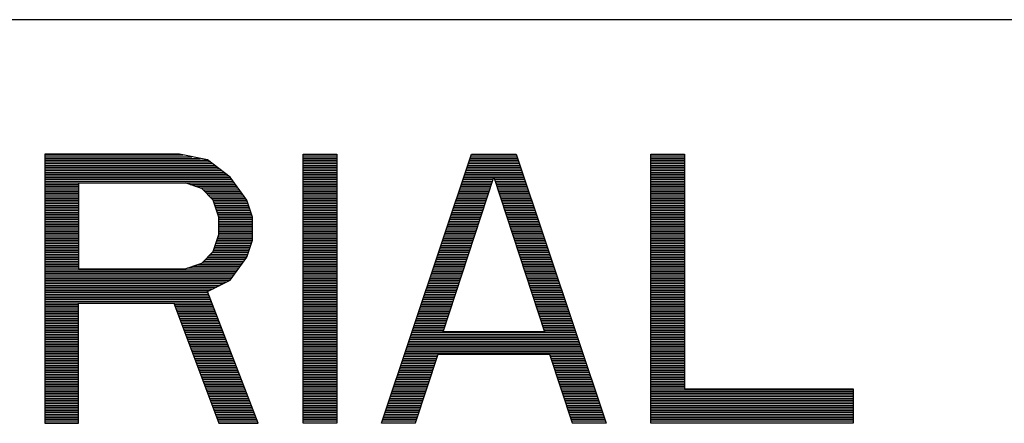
# Model space of a CAD drawing. Header units: millimetres. Extents: x 0 to 420, y -116 to 297.
# Tile 6 of 73: x 90 to 114, y 115 to 125. Entities that reach past the tile are written whole.
import ezdxf

# ---------------------------------------------------------------- set-up
doc = ezdxf.new("R2010")
doc.units = ezdxf.units.MM
doc.header["$LTSCALE"] = 23.1
doc.layers.get('0').update_dxf_attribs({"linetype": 'CONTINUOUS'})

msp = doc.modelspace()

# ---------------------------------------------------------------- linework, layer by layer
at = {"color": 7, "linetype": 'Continuous'}
for p, q in [((78.435, 125.033), (153.195, 125.033)), ((90.487, 121.783), (90.487, 115.283)), ((93.737, 121.783), (90.487, 121.783)), ((94.414, 121.644), (93.737, 121.783)), ((96.716, 115.283), (96.716, 121.783)), ((96.716, 121.783), (97.528, 121.783)), ((97.528, 121.783), (97.528, 115.283)), ((98.612, 115.283), (100.778, 121.783)), ((100.778, 121.783), (101.862, 121.783)), ((101.862, 121.783), (104.028, 115.283)), ((105.112, 115.283), (105.112, 121.783)), ((105.112, 121.783), (105.924, 121.783)), ((105.924, 121.783), (105.924, 116.112)), ((94.955, 121.229), (94.414, 121.644)), ((95.362, 120.676), (94.955, 121.229)), ((100.101, 117.495), (101.32, 121.229)), ((101.32, 121.229), (102.539, 117.495)), ((91.299, 121.091), (91.299, 119.017)), ((94.278, 120.953), (93.872, 121.091)), ((94.549, 120.676), (94.278, 120.953)), ((94.685, 120.261), (94.549, 120.676)), ((95.497, 120.261), (95.362, 120.676)), ((94.685, 119.846), (94.685, 120.261)), ((95.497, 119.708), (95.497, 120.261)), ((94.549, 119.432), (94.685, 119.846)), ((95.362, 119.293), (95.497, 119.708)), ((94.278, 119.155), (94.549, 119.432)), ((94.955, 118.74), (95.362, 119.293)), ((93.872, 119.017), (94.278, 119.155)), ((91.299, 119.017), (93.872, 119.017)), ((94.414, 118.463), (94.955, 118.74)), ((95.633, 115.283), (94.414, 118.463)), ((91.299, 115.283), (91.299, 118.187)), ((91.299, 118.187), (93.601, 118.187)), ((93.601, 118.187), (94.685, 115.283)), ((102.539, 117.495), (100.101, 117.495)), ((99.966, 116.942), (99.424, 115.283)), ((102.674, 116.942), (99.966, 116.942)), ((103.216, 115.283), (102.674, 116.942)), ((105.924, 116.112), (109.987, 116.112)), ((109.987, 116.112), (109.987, 115.283)), ((90.487, 115.283), (91.299, 115.283)), ((94.685, 115.283), (95.633, 115.283)), ((97.528, 115.283), (96.716, 115.283)), ((99.424, 115.283), (98.612, 115.283)), ((104.028, 115.283), (103.216, 115.283)), ((109.987, 115.283), (105.112, 115.283))]:
    msp.add_line(p, q, dxfattribs=at)
at = {"color": 2, "linetype": 'Continuous'}
for p, q in [((90.487, 121.765), (93.825, 121.765)), ((90.487, 121.723), (94.03, 121.723)), ((90.487, 121.681), (94.236, 121.681)), ((96.716, 121.765), (97.528, 121.765)), ((96.716, 121.723), (97.528, 121.723)), ((96.716, 121.681), (97.528, 121.681)), ((100.744, 121.681), (101.896, 121.681)), ((100.758, 121.723), (101.882, 121.723)), ((100.772, 121.765), (101.868, 121.765)), ((105.112, 121.765), (105.924, 121.765)), ((105.112, 121.723), (105.924, 121.723)), ((105.112, 121.681), (105.924, 121.681)), ((90.487, 121.639), (94.421, 121.639)), ((90.487, 121.597), (94.476, 121.597)), ((90.487, 121.555), (94.531, 121.555)), ((90.487, 121.513), (94.586, 121.513)), ((90.487, 121.471), (94.641, 121.471)), ((90.487, 121.429), (94.695, 121.429)), ((96.716, 121.639), (97.528, 121.639)), ((96.716, 121.597), (97.528, 121.597)), ((96.716, 121.555), (97.528, 121.555)), ((96.716, 121.513), (97.528, 121.513)), ((96.716, 121.471), (97.528, 121.471)), ((96.716, 121.429), (97.528, 121.429)), ((100.66, 121.429), (101.98, 121.429)), ((100.674, 121.471), (101.966, 121.471)), ((100.688, 121.513), (101.952, 121.513)), ((100.702, 121.555), (101.938, 121.555)), ((100.716, 121.597), (101.924, 121.597)), ((100.73, 121.639), (101.91, 121.639)), ((105.112, 121.639), (105.924, 121.639)), ((105.112, 121.597), (105.924, 121.597)), ((105.112, 121.555), (105.924, 121.555)), ((105.112, 121.513), (105.924, 121.513)), ((105.112, 121.471), (105.924, 121.471)), ((105.112, 121.429), (105.924, 121.429)), ((90.487, 121.387), (94.75, 121.387)), ((90.487, 121.345), (94.805, 121.345)), ((90.487, 121.303), (94.86, 121.303)), ((90.487, 121.261), (94.915, 121.261)), ((90.487, 121.219), (94.963, 121.219)), ((90.487, 121.177), (94.994, 121.177)), ((96.716, 121.387), (97.528, 121.387)), ((96.716, 121.345), (97.528, 121.345)), ((96.716, 121.303), (97.528, 121.303)), ((96.716, 121.261), (97.528, 121.261)), ((96.716, 121.219), (97.528, 121.219)), ((96.716, 121.177), (97.528, 121.177)), ((100.576, 121.177), (101.303, 121.177)), ((100.59, 121.219), (102.05, 121.219)), ((100.604, 121.261), (102.036, 121.261)), ((100.618, 121.303), (102.022, 121.303)), ((100.632, 121.345), (102.008, 121.345)), ((100.646, 121.387), (101.994, 121.387)), ((101.337, 121.177), (102.064, 121.177)), ((105.112, 121.387), (105.924, 121.387)), ((105.112, 121.345), (105.924, 121.345)), ((105.112, 121.303), (105.924, 121.303)), ((105.112, 121.261), (105.924, 121.261)), ((105.112, 121.219), (105.924, 121.219)), ((105.112, 121.177), (105.924, 121.177)), ((90.487, 121.135), (95.025, 121.135)), ((90.487, 121.093), (95.056, 121.093)), ((90.487, 121.051), (91.299, 121.051)), ((90.487, 121.009), (91.299, 121.009)), ((90.487, 120.967), (91.299, 120.967)), ((93.991, 121.051), (95.087, 121.051)), ((94.114, 121.009), (95.118, 121.009)), ((94.238, 120.967), (95.148, 120.967)), ((96.716, 121.135), (97.528, 121.135)), ((96.716, 121.093), (97.528, 121.093)), ((96.716, 121.051), (97.528, 121.051)), ((96.716, 121.009), (97.528, 121.009)), ((96.716, 120.967), (97.528, 120.967)), ((100.506, 120.967), (101.234, 120.967)), ((100.52, 121.009), (101.248, 121.009)), ((100.534, 121.051), (101.262, 121.051)), ((100.548, 121.093), (101.275, 121.093)), ((100.562, 121.135), (101.289, 121.135)), ((101.351, 121.135), (102.078, 121.135)), ((101.365, 121.093), (102.092, 121.093)), ((101.378, 121.051), (102.106, 121.051)), ((101.392, 121.009), (102.12, 121.009)), ((101.406, 120.967), (102.134, 120.967)), ((105.112, 121.135), (105.924, 121.135)), ((105.112, 121.093), (105.924, 121.093)), ((105.112, 121.051), (105.924, 121.051)), ((105.112, 121.009), (105.924, 121.009)), ((105.112, 120.967), (105.924, 120.967)), ((90.487, 120.925), (91.299, 120.925)), ((90.487, 120.883), (91.299, 120.883)), ((90.487, 120.841), (91.299, 120.841)), ((90.487, 120.799), (91.299, 120.799)), ((90.487, 120.757), (91.299, 120.757)), ((90.487, 120.715), (91.299, 120.715)), ((94.306, 120.925), (95.179, 120.925)), ((94.347, 120.883), (95.21, 120.883)), ((94.388, 120.841), (95.241, 120.841)), ((94.429, 120.799), (95.272, 120.799)), ((94.47, 120.757), (95.303, 120.757)), ((94.512, 120.715), (95.333, 120.715)), ((96.716, 120.925), (97.528, 120.925)), ((96.716, 120.883), (97.528, 120.883)), ((96.716, 120.841), (97.528, 120.841)), ((96.716, 120.799), (97.528, 120.799)), ((96.716, 120.757), (97.528, 120.757)), ((96.716, 120.715), (97.528, 120.715)), ((100.422, 120.715), (101.152, 120.715)), ((100.436, 120.757), (101.166, 120.757)), ((100.45, 120.799), (101.179, 120.799)), ((100.464, 120.841), (101.193, 120.841)), ((100.478, 120.883), (101.207, 120.883)), ((100.492, 120.925), (101.221, 120.925)), ((101.42, 120.925), (102.148, 120.925)), ((101.433, 120.883), (102.162, 120.883)), ((101.447, 120.841), (102.176, 120.841)), ((101.461, 120.799), (102.19, 120.799)), ((101.474, 120.757), (102.204, 120.757)), ((101.488, 120.715), (102.218, 120.715)), ((105.112, 120.925), (105.924, 120.925)), ((105.112, 120.883), (105.924, 120.883)), ((105.112, 120.841), (105.924, 120.841)), ((105.112, 120.799), (105.924, 120.799)), ((105.112, 120.757), (105.924, 120.757)), ((105.112, 120.715), (105.924, 120.715)), ((90.487, 120.673), (91.299, 120.673)), ((90.487, 120.631), (91.299, 120.631)), ((90.487, 120.589), (91.299, 120.589)), ((90.487, 120.547), (91.299, 120.547)), ((90.487, 120.505), (91.299, 120.505)), ((90.487, 120.463), (91.299, 120.463)), ((94.55, 120.673), (95.363, 120.673)), ((94.564, 120.631), (95.377, 120.631)), ((94.578, 120.589), (95.39, 120.589)), ((94.591, 120.547), (95.404, 120.547)), ((94.605, 120.505), (95.418, 120.505)), ((94.619, 120.463), (95.431, 120.463)), ((96.716, 120.673), (97.528, 120.673)), ((96.716, 120.631), (97.528, 120.631)), ((96.716, 120.589), (97.528, 120.589)), ((96.716, 120.547), (97.528, 120.547)), ((96.716, 120.505), (97.528, 120.505)), ((96.716, 120.463), (97.528, 120.463)), ((100.338, 120.463), (101.07, 120.463)), ((100.352, 120.505), (101.083, 120.505)), ((100.366, 120.547), (101.097, 120.547)), ((100.38, 120.589), (101.111, 120.589)), ((100.394, 120.631), (101.125, 120.631)), ((100.408, 120.673), (101.138, 120.673)), ((101.502, 120.673), (102.232, 120.673)), ((101.515, 120.631), (102.246, 120.631)), ((101.529, 120.589), (102.26, 120.589)), ((101.543, 120.547), (102.274, 120.547)), ((101.557, 120.505), (102.288, 120.505)), ((101.57, 120.463), (102.302, 120.463)), ((105.112, 120.673), (105.924, 120.673)), ((105.112, 120.631), (105.924, 120.631)), ((105.112, 120.589), (105.924, 120.589)), ((105.112, 120.547), (105.924, 120.547)), ((105.112, 120.505), (105.924, 120.505)), ((105.112, 120.463), (105.924, 120.463)), ((90.487, 120.421), (91.299, 120.421)), ((90.487, 120.379), (91.299, 120.379)), ((90.487, 120.337), (91.299, 120.337)), ((90.487, 120.295), (91.299, 120.295)), ((90.487, 120.253), (91.299, 120.253)), ((94.633, 120.421), (95.445, 120.421)), ((94.646, 120.379), (95.459, 120.379)), ((94.66, 120.337), (95.473, 120.337)), ((94.674, 120.295), (95.486, 120.295)), ((94.685, 120.253), (95.497, 120.253)), ((96.716, 120.421), (97.528, 120.421)), ((96.716, 120.379), (97.528, 120.379)), ((96.716, 120.337), (97.528, 120.337)), ((96.716, 120.295), (97.528, 120.295)), ((96.716, 120.253), (97.528, 120.253)), ((100.268, 120.253), (101.001, 120.253)), ((100.282, 120.295), (101.015, 120.295)), ((100.296, 120.337), (101.029, 120.337)), ((100.31, 120.379), (101.042, 120.379)), ((100.324, 120.421), (101.056, 120.421)), ((101.584, 120.421), (102.316, 120.421)), ((101.598, 120.379), (102.33, 120.379)), ((101.611, 120.337), (102.344, 120.337)), ((101.625, 120.295), (102.358, 120.295)), ((101.639, 120.253), (102.372, 120.253)), ((105.112, 120.421), (105.924, 120.421)), ((105.112, 120.379), (105.924, 120.379)), ((105.112, 120.337), (105.924, 120.337)), ((105.112, 120.295), (105.924, 120.295)), ((105.112, 120.253), (105.924, 120.253)), ((90.487, 120.211), (91.299, 120.211)), ((90.487, 120.169), (91.299, 120.169)), ((90.487, 120.127), (91.299, 120.127)), ((90.487, 120.085), (91.299, 120.085)), ((90.487, 120.043), (91.299, 120.043)), ((90.487, 120.001), (91.299, 120.001)), ((94.685, 120.211), (95.497, 120.211)), ((94.685, 120.169), (95.497, 120.169)), ((94.685, 120.127), (95.497, 120.127)), ((94.685, 120.085), (95.497, 120.085)), ((94.685, 120.043), (95.497, 120.043)), ((94.685, 120.001), (95.497, 120.001)), ((96.716, 120.211), (97.528, 120.211)), ((96.716, 120.169), (97.528, 120.169)), ((96.716, 120.127), (97.528, 120.127)), ((96.716, 120.085), (97.528, 120.085)), ((96.716, 120.043), (97.528, 120.043)), ((96.716, 120.001), (97.528, 120.001)), ((100.184, 120.001), (100.919, 120.001)), ((100.198, 120.043), (100.933, 120.043)), ((100.212, 120.085), (100.946, 120.085)), ((100.226, 120.127), (100.96, 120.127)), ((100.24, 120.169), (100.974, 120.169)), ((100.254, 120.211), (100.987, 120.211)), ((101.653, 120.211), (102.386, 120.211)), ((101.666, 120.169), (102.4, 120.169)), ((101.68, 120.127), (102.414, 120.127)), ((101.694, 120.085), (102.428, 120.085)), ((101.707, 120.043), (102.442, 120.043)), ((101.721, 120.001), (102.456, 120.001)), ((105.112, 120.211), (105.924, 120.211)), ((105.112, 120.169), (105.924, 120.169)), ((105.112, 120.127), (105.924, 120.127)), ((105.112, 120.085), (105.924, 120.085)), ((105.112, 120.043), (105.924, 120.043)), ((105.112, 120.001), (105.924, 120.001)), ((90.487, 119.959), (91.299, 119.959)), ((90.487, 119.917), (91.299, 119.917)), ((90.487, 119.875), (91.299, 119.875)), ((90.487, 119.833), (91.299, 119.833)), ((90.487, 119.791), (91.299, 119.791)), ((90.487, 119.749), (91.299, 119.749)), ((94.653, 119.749), (95.497, 119.749)), ((94.666, 119.791), (95.497, 119.791)), ((94.68, 119.833), (95.497, 119.833)), ((94.685, 119.959), (95.497, 119.959)), ((94.685, 119.917), (95.497, 119.917)), ((94.685, 119.875), (95.497, 119.875)), ((96.716, 119.959), (97.528, 119.959)), ((96.716, 119.917), (97.528, 119.917)), ((96.716, 119.875), (97.528, 119.875)), ((96.716, 119.833), (97.528, 119.833)), ((96.716, 119.791), (97.528, 119.791)), ((96.716, 119.749), (97.528, 119.749)), ((100.1, 119.749), (100.837, 119.749)), ((100.114, 119.791), (100.85, 119.791)), ((100.128, 119.833), (100.864, 119.833)), ((100.142, 119.875), (100.878, 119.875)), ((100.156, 119.917), (100.892, 119.917)), ((100.17, 119.959), (100.905, 119.959)), ((101.735, 119.959), (102.47, 119.959)), ((101.749, 119.917), (102.484, 119.917)), ((101.762, 119.875), (102.498, 119.875)), ((101.776, 119.833), (102.512, 119.833)), ((101.79, 119.791), (102.526, 119.791)), ((101.803, 119.749), (102.54, 119.749)), ((105.112, 119.959), (105.924, 119.959)), ((105.112, 119.917), (105.924, 119.917)), ((105.112, 119.875), (105.924, 119.875)), ((105.112, 119.833), (105.924, 119.833)), ((105.112, 119.791), (105.924, 119.791)), ((105.112, 119.749), (105.924, 119.749)), ((90.487, 119.707), (91.299, 119.707)), ((90.487, 119.665), (91.299, 119.665)), ((90.487, 119.623), (91.299, 119.623)), ((90.487, 119.581), (91.299, 119.581)), ((90.487, 119.539), (91.299, 119.539)), ((94.584, 119.539), (95.442, 119.539)), ((94.598, 119.581), (95.455, 119.581)), ((94.612, 119.623), (95.469, 119.623)), ((94.625, 119.665), (95.483, 119.665)), ((94.639, 119.707), (95.497, 119.707)), ((96.716, 119.707), (97.528, 119.707)), ((96.716, 119.665), (97.528, 119.665)), ((96.716, 119.623), (97.528, 119.623)), ((96.716, 119.581), (97.528, 119.581)), ((96.716, 119.539), (97.528, 119.539)), ((100.03, 119.539), (100.768, 119.539)), ((100.044, 119.581), (100.782, 119.581)), ((100.058, 119.623), (100.796, 119.623)), ((100.072, 119.665), (100.809, 119.665)), ((100.086, 119.707), (100.823, 119.707)), ((101.817, 119.707), (102.554, 119.707)), ((101.831, 119.665), (102.568, 119.665)), ((101.844, 119.623), (102.582, 119.623)), ((101.858, 119.581), (102.596, 119.581)), ((101.872, 119.539), (102.61, 119.539)), ((105.112, 119.707), (105.924, 119.707)), ((105.112, 119.665), (105.924, 119.665)), ((105.112, 119.623), (105.924, 119.623)), ((105.112, 119.581), (105.924, 119.581)), ((105.112, 119.539), (105.924, 119.539)), ((90.487, 119.497), (91.299, 119.497)), ((90.487, 119.455), (91.299, 119.455)), ((90.487, 119.413), (91.299, 119.413)), ((90.487, 119.371), (91.299, 119.371)), ((90.487, 119.329), (91.299, 119.329)), ((90.487, 119.287), (91.299, 119.287)), ((94.407, 119.287), (95.357, 119.287)), ((94.448, 119.329), (95.373, 119.329)), ((94.49, 119.371), (95.387, 119.371)), ((94.531, 119.413), (95.401, 119.413)), ((94.557, 119.455), (95.414, 119.455)), ((94.57, 119.497), (95.428, 119.497)), ((96.716, 119.497), (97.528, 119.497)), ((96.716, 119.455), (97.528, 119.455)), ((96.716, 119.413), (97.528, 119.413)), ((96.716, 119.371), (97.528, 119.371)), ((96.716, 119.329), (97.528, 119.329)), ((96.716, 119.287), (97.528, 119.287)), ((99.946, 119.287), (100.686, 119.287)), ((99.96, 119.329), (100.7, 119.329)), ((99.974, 119.371), (100.713, 119.371)), ((99.988, 119.413), (100.727, 119.413)), ((100.002, 119.455), (100.741, 119.455)), ((100.016, 119.497), (100.754, 119.497)), ((101.886, 119.497), (102.624, 119.497)), ((101.899, 119.455), (102.638, 119.455)), ((101.913, 119.413), (102.652, 119.413)), ((101.927, 119.371), (102.666, 119.371)), ((101.94, 119.329), (102.68, 119.329)), ((101.954, 119.287), (102.694, 119.287)), ((105.112, 119.497), (105.924, 119.497)), ((105.112, 119.455), (105.924, 119.455)), ((105.112, 119.413), (105.924, 119.413)), ((105.112, 119.371), (105.924, 119.371)), ((105.112, 119.329), (105.924, 119.329)), ((105.112, 119.287), (105.924, 119.287)), ((90.487, 119.245), (91.299, 119.245)), ((90.487, 119.203), (91.299, 119.203)), ((90.487, 119.161), (91.299, 119.161)), ((90.487, 119.119), (91.299, 119.119)), ((90.487, 119.077), (91.299, 119.077)), ((90.487, 119.035), (91.299, 119.035)), ((93.925, 119.035), (95.172, 119.035)), ((94.048, 119.077), (95.203, 119.077)), ((94.172, 119.119), (95.233, 119.119)), ((94.284, 119.161), (95.264, 119.161)), ((94.325, 119.203), (95.295, 119.203)), ((94.366, 119.245), (95.326, 119.245)), ((96.716, 119.245), (97.528, 119.245)), ((96.716, 119.203), (97.528, 119.203)), ((96.716, 119.161), (97.528, 119.161)), ((96.716, 119.119), (97.528, 119.119)), ((96.716, 119.077), (97.528, 119.077)), ((96.716, 119.035), (97.528, 119.035)), ((99.862, 119.035), (100.604, 119.035)), ((99.876, 119.077), (100.617, 119.077)), ((99.89, 119.119), (100.631, 119.119)), ((99.904, 119.161), (100.645, 119.161)), ((99.918, 119.203), (100.658, 119.203)), ((99.932, 119.245), (100.672, 119.245)), ((101.968, 119.245), (102.708, 119.245)), ((101.982, 119.203), (102.722, 119.203)), ((101.995, 119.161), (102.736, 119.161)), ((102.009, 119.119), (102.75, 119.119)), ((102.023, 119.077), (102.764, 119.077)), ((102.036, 119.035), (102.778, 119.035)), ((105.112, 119.245), (105.924, 119.245)), ((105.112, 119.203), (105.924, 119.203)), ((105.112, 119.161), (105.924, 119.161)), ((105.112, 119.119), (105.924, 119.119)), ((105.112, 119.077), (105.924, 119.077)), ((105.112, 119.035), (105.924, 119.035)), ((90.487, 118.993), (95.141, 118.993)), ((90.487, 118.951), (95.11, 118.951)), ((90.487, 118.909), (95.079, 118.909)), ((90.487, 118.867), (95.048, 118.867)), ((90.487, 118.825), (95.018, 118.825)), ((96.716, 118.993), (97.528, 118.993)), ((96.716, 118.951), (97.528, 118.951)), ((96.716, 118.909), (97.528, 118.909)), ((96.716, 118.867), (97.528, 118.867)), ((96.716, 118.825), (97.528, 118.825)), ((99.792, 118.825), (100.535, 118.825)), ((99.806, 118.867), (100.549, 118.867)), ((99.82, 118.909), (100.563, 118.909)), ((99.834, 118.951), (100.576, 118.951)), ((99.848, 118.993), (100.59, 118.993)), ((102.05, 118.993), (102.792, 118.993)), ((102.064, 118.951), (102.806, 118.951)), ((102.078, 118.909), (102.82, 118.909)), ((102.091, 118.867), (102.834, 118.867)), ((102.105, 118.825), (102.848, 118.825)), ((105.112, 118.993), (105.924, 118.993)), ((105.112, 118.951), (105.924, 118.951)), ((105.112, 118.909), (105.924, 118.909)), ((105.112, 118.867), (105.924, 118.867)), ((105.112, 118.825), (105.924, 118.825)), ((90.487, 118.783), (94.987, 118.783)), ((90.487, 118.741), (94.956, 118.741)), ((90.487, 118.699), (94.874, 118.699)), ((90.487, 118.657), (94.792, 118.657)), ((90.487, 118.615), (94.71, 118.615)), ((90.487, 118.573), (94.628, 118.573)), ((96.716, 118.783), (97.528, 118.783)), ((96.716, 118.741), (97.528, 118.741)), ((96.716, 118.699), (97.528, 118.699)), ((96.716, 118.657), (97.528, 118.657)), ((96.716, 118.615), (97.528, 118.615)), ((96.716, 118.573), (97.528, 118.573)), ((99.708, 118.573), (100.453, 118.573)), ((99.722, 118.615), (100.467, 118.615)), ((99.736, 118.657), (100.48, 118.657)), ((99.75, 118.699), (100.494, 118.699)), ((99.764, 118.741), (100.508, 118.741)), ((99.778, 118.783), (100.521, 118.783)), ((102.119, 118.783), (102.862, 118.783)), ((102.132, 118.741), (102.876, 118.741)), ((102.146, 118.699), (102.89, 118.699)), ((102.16, 118.657), (102.904, 118.657)), ((102.173, 118.615), (102.918, 118.615)), ((102.187, 118.573), (102.932, 118.573)), ((105.112, 118.783), (105.924, 118.783)), ((105.112, 118.741), (105.924, 118.741)), ((105.112, 118.699), (105.924, 118.699)), ((105.112, 118.657), (105.924, 118.657)), ((105.112, 118.615), (105.924, 118.615)), ((105.112, 118.573), (105.924, 118.573)), ((90.487, 118.531), (94.545, 118.531)), ((90.487, 118.489), (94.463, 118.489)), ((90.487, 118.447), (94.42, 118.447)), ((90.487, 118.405), (94.436, 118.405)), ((90.487, 118.363), (94.452, 118.363)), ((90.487, 118.321), (94.468, 118.321)), ((96.716, 118.531), (97.528, 118.531)), ((96.716, 118.489), (97.528, 118.489)), ((96.716, 118.447), (97.528, 118.447)), ((96.716, 118.405), (97.528, 118.405)), ((96.716, 118.363), (97.528, 118.363)), ((96.716, 118.321), (97.528, 118.321)), ((99.624, 118.321), (100.371, 118.321)), ((99.638, 118.363), (100.384, 118.363)), ((99.652, 118.405), (100.398, 118.405)), ((99.666, 118.447), (100.412, 118.447)), ((99.68, 118.489), (100.425, 118.489)), ((99.694, 118.531), (100.439, 118.531)), ((102.201, 118.531), (102.946, 118.531)), ((102.215, 118.489), (102.96, 118.489)), ((102.228, 118.447), (102.974, 118.447)), ((102.242, 118.405), (102.988, 118.405)), ((102.256, 118.363), (103.002, 118.363)), ((102.269, 118.321), (103.016, 118.321)), ((105.112, 118.531), (105.924, 118.531)), ((105.112, 118.489), (105.924, 118.489)), ((105.112, 118.447), (105.924, 118.447)), ((105.112, 118.405), (105.924, 118.405)), ((105.112, 118.363), (105.924, 118.363)), ((105.112, 118.321), (105.924, 118.321)), ((90.487, 118.279), (94.485, 118.279)), ((90.487, 118.237), (94.501, 118.237)), ((90.487, 118.195), (94.517, 118.195)), ((90.487, 118.153), (91.299, 118.153)), ((90.487, 118.111), (91.299, 118.111)), ((93.614, 118.153), (94.533, 118.153)), ((93.63, 118.111), (94.549, 118.111)), ((96.716, 118.279), (97.528, 118.279)), ((96.716, 118.237), (97.528, 118.237)), ((96.716, 118.195), (97.528, 118.195)), ((96.716, 118.153), (97.528, 118.153)), ((96.716, 118.111), (97.528, 118.111)), ((99.554, 118.111), (100.302, 118.111)), ((99.568, 118.153), (100.316, 118.153)), ((99.582, 118.195), (100.329, 118.195)), ((99.596, 118.237), (100.343, 118.237)), ((99.61, 118.279), (100.357, 118.279)), ((102.283, 118.279), (103.03, 118.279)), ((102.297, 118.237), (103.044, 118.237)), ((102.311, 118.195), (103.058, 118.195)), ((102.324, 118.153), (103.072, 118.153)), ((102.338, 118.111), (103.086, 118.111)), ((105.112, 118.279), (105.924, 118.279)), ((105.112, 118.237), (105.924, 118.237)), ((105.112, 118.195), (105.924, 118.195)), ((105.112, 118.153), (105.924, 118.153)), ((105.112, 118.111), (105.924, 118.111)), ((90.487, 118.069), (91.299, 118.069)), ((90.487, 118.027), (91.299, 118.027)), ((90.487, 117.985), (91.299, 117.985)), ((90.487, 117.943), (91.299, 117.943)), ((90.487, 117.901), (91.299, 117.901)), ((90.487, 117.859), (91.299, 117.859)), ((93.645, 118.069), (94.565, 118.069)), ((93.661, 118.027), (94.581, 118.027)), ((93.677, 117.985), (94.597, 117.985)), ((93.692, 117.943), (94.613, 117.943)), ((93.708, 117.901), (94.629, 117.901)), ((93.724, 117.859), (94.646, 117.859)), ((96.716, 118.069), (97.528, 118.069)), ((96.716, 118.027), (97.528, 118.027)), ((96.716, 117.985), (97.528, 117.985)), ((96.716, 117.943), (97.528, 117.943)), ((96.716, 117.901), (97.528, 117.901)), ((96.716, 117.859), (97.528, 117.859)), ((99.47, 117.859), (100.22, 117.859)), ((99.484, 117.901), (100.234, 117.901)), ((99.498, 117.943), (100.247, 117.943)), ((99.512, 117.985), (100.261, 117.985)), ((99.526, 118.027), (100.275, 118.027)), ((99.54, 118.069), (100.288, 118.069)), ((102.352, 118.069), (103.1, 118.069)), ((102.365, 118.027), (103.114, 118.027)), ((102.379, 117.985), (103.128, 117.985)), ((102.393, 117.943), (103.142, 117.943)), ((102.407, 117.901), (103.156, 117.901)), ((102.42, 117.859), (103.17, 117.859)), ((105.112, 118.069), (105.924, 118.069)), ((105.112, 118.027), (105.924, 118.027)), ((105.112, 117.985), (105.924, 117.985)), ((105.112, 117.943), (105.924, 117.943)), ((105.112, 117.901), (105.924, 117.901)), ((105.112, 117.859), (105.924, 117.859)), ((90.487, 117.817), (91.299, 117.817)), ((90.487, 117.775), (91.299, 117.775)), ((90.487, 117.733), (91.299, 117.733)), ((90.487, 117.691), (91.299, 117.691)), ((90.487, 117.649), (91.299, 117.649)), ((90.487, 117.607), (91.299, 117.607)), ((93.739, 117.817), (94.662, 117.817)), ((93.755, 117.775), (94.678, 117.775)), ((93.771, 117.733), (94.694, 117.733)), ((93.786, 117.691), (94.71, 117.691)), ((93.802, 117.649), (94.726, 117.649)), ((93.818, 117.607), (94.742, 117.607)), ((96.716, 117.817), (97.528, 117.817)), ((96.716, 117.775), (97.528, 117.775)), ((96.716, 117.733), (97.528, 117.733)), ((96.716, 117.691), (97.528, 117.691)), ((96.716, 117.649), (97.528, 117.649)), ((96.716, 117.607), (97.528, 117.607)), ((99.386, 117.607), (100.138, 117.607)), ((99.4, 117.649), (100.151, 117.649)), ((99.414, 117.691), (100.165, 117.691)), ((99.428, 117.733), (100.179, 117.733)), ((99.442, 117.775), (100.192, 117.775)), ((99.456, 117.817), (100.206, 117.817)), ((102.434, 117.817), (103.184, 117.817)), ((102.448, 117.775), (103.198, 117.775)), ((102.461, 117.733), (103.212, 117.733)), ((102.475, 117.691), (103.226, 117.691)), ((102.489, 117.649), (103.24, 117.649)), ((102.502, 117.607), (103.254, 117.607)), ((105.112, 117.817), (105.924, 117.817)), ((105.112, 117.775), (105.924, 117.775)), ((105.112, 117.733), (105.924, 117.733)), ((105.112, 117.691), (105.924, 117.691)), ((105.112, 117.649), (105.924, 117.649)), ((105.112, 117.607), (105.924, 117.607)), ((90.487, 117.565), (91.299, 117.565)), ((90.487, 117.523), (91.299, 117.523)), ((90.487, 117.481), (91.299, 117.481)), ((90.487, 117.439), (91.299, 117.439)), ((90.487, 117.397), (91.299, 117.397)), ((93.833, 117.565), (94.758, 117.565)), ((93.849, 117.523), (94.774, 117.523)), ((93.865, 117.481), (94.79, 117.481)), ((93.88, 117.439), (94.806, 117.439)), ((93.896, 117.397), (94.823, 117.397)), ((96.716, 117.565), (97.528, 117.565)), ((96.716, 117.523), (97.528, 117.523)), ((96.716, 117.481), (97.528, 117.481)), ((96.716, 117.439), (97.528, 117.439)), ((96.716, 117.397), (97.528, 117.397)), ((99.316, 117.397), (103.324, 117.397)), ((99.33, 117.439), (103.31, 117.439)), ((99.344, 117.481), (103.296, 117.481)), ((99.358, 117.523), (100.11, 117.523)), ((99.372, 117.565), (100.124, 117.565)), ((102.516, 117.565), (103.268, 117.565)), ((102.53, 117.523), (103.282, 117.523)), ((105.112, 117.565), (105.924, 117.565)), ((105.112, 117.523), (105.924, 117.523)), ((105.112, 117.481), (105.924, 117.481)), ((105.112, 117.439), (105.924, 117.439)), ((105.112, 117.397), (105.924, 117.397)), ((90.487, 117.355), (91.299, 117.355)), ((90.487, 117.313), (91.299, 117.313)), ((90.487, 117.271), (91.299, 117.271)), ((90.487, 117.229), (91.299, 117.229)), ((90.487, 117.187), (91.299, 117.187)), ((90.487, 117.145), (91.299, 117.145)), ((93.912, 117.355), (94.839, 117.355)), ((93.927, 117.313), (94.855, 117.313)), ((93.943, 117.271), (94.871, 117.271)), ((93.959, 117.229), (94.887, 117.229)), ((93.974, 117.187), (94.903, 117.187)), ((93.99, 117.145), (94.919, 117.145)), ((96.716, 117.355), (97.528, 117.355)), ((96.716, 117.313), (97.528, 117.313)), ((96.716, 117.271), (97.528, 117.271)), ((96.716, 117.229), (97.528, 117.229)), ((96.716, 117.187), (97.528, 117.187)), ((96.716, 117.145), (97.528, 117.145)), ((99.232, 117.145), (103.408, 117.145)), ((99.246, 117.187), (103.394, 117.187)), ((99.26, 117.229), (103.38, 117.229)), ((99.274, 117.271), (103.366, 117.271)), ((99.288, 117.313), (103.352, 117.313)), ((99.302, 117.355), (103.338, 117.355)), ((105.112, 117.355), (105.924, 117.355)), ((105.112, 117.313), (105.924, 117.313)), ((105.112, 117.271), (105.924, 117.271)), ((105.112, 117.229), (105.924, 117.229)), ((105.112, 117.187), (105.924, 117.187)), ((105.112, 117.145), (105.924, 117.145)), ((90.487, 117.103), (91.299, 117.103)), ((90.487, 117.061), (91.299, 117.061)), ((90.487, 117.019), (91.299, 117.019)), ((90.487, 116.977), (91.299, 116.977)), ((90.487, 116.935), (91.299, 116.935)), ((94.006, 117.103), (94.935, 117.103)), ((94.021, 117.061), (94.951, 117.061)), ((94.037, 117.019), (94.967, 117.019)), ((94.053, 116.977), (94.983, 116.977)), ((94.068, 116.935), (95, 116.935)), ((96.716, 117.103), (97.528, 117.103)), ((96.716, 117.061), (97.528, 117.061)), ((96.716, 117.019), (97.528, 117.019)), ((96.716, 116.977), (97.528, 116.977)), ((96.716, 116.935), (97.528, 116.935)), ((99.162, 116.935), (99.963, 116.935)), ((99.176, 116.977), (103.464, 116.977)), ((99.19, 117.019), (103.45, 117.019)), ((99.204, 117.061), (103.436, 117.061)), ((99.218, 117.103), (103.422, 117.103)), ((102.677, 116.935), (103.478, 116.935)), ((105.112, 117.103), (105.924, 117.103)), ((105.112, 117.061), (105.924, 117.061)), ((105.112, 117.019), (105.924, 117.019)), ((105.112, 116.977), (105.924, 116.977)), ((105.112, 116.935), (105.924, 116.935)), ((90.487, 116.893), (91.299, 116.893)), ((90.487, 116.851), (91.299, 116.851)), ((90.487, 116.809), (91.299, 116.809)), ((90.487, 116.767), (91.299, 116.767)), ((90.487, 116.725), (91.299, 116.725)), ((90.487, 116.683), (91.299, 116.683)), ((94.084, 116.893), (95.016, 116.893)), ((94.1, 116.851), (95.032, 116.851)), ((94.115, 116.809), (95.048, 116.809)), ((94.131, 116.767), (95.064, 116.767)), ((94.147, 116.725), (95.08, 116.725)), ((94.162, 116.683), (95.096, 116.683)), ((96.716, 116.893), (97.528, 116.893)), ((96.716, 116.851), (97.528, 116.851)), ((96.716, 116.809), (97.528, 116.809)), ((96.716, 116.767), (97.528, 116.767)), ((96.716, 116.725), (97.528, 116.725)), ((96.716, 116.683), (97.528, 116.683)), ((99.078, 116.683), (99.881, 116.683)), ((99.092, 116.725), (99.895, 116.725)), ((99.106, 116.767), (99.909, 116.767)), ((99.12, 116.809), (99.922, 116.809)), ((99.134, 116.851), (99.936, 116.851)), ((99.148, 116.893), (99.95, 116.893)), ((102.69, 116.893), (103.492, 116.893)), ((102.704, 116.851), (103.506, 116.851)), ((102.718, 116.809), (103.52, 116.809)), ((102.731, 116.767), (103.534, 116.767)), ((102.745, 116.725), (103.548, 116.725)), ((102.759, 116.683), (103.562, 116.683)), ((105.112, 116.893), (105.924, 116.893)), ((105.112, 116.851), (105.924, 116.851)), ((105.112, 116.809), (105.924, 116.809)), ((105.112, 116.767), (105.924, 116.767)), ((105.112, 116.725), (105.924, 116.725)), ((105.112, 116.683), (105.924, 116.683)), ((90.487, 116.641), (91.299, 116.641)), ((90.487, 116.599), (91.299, 116.599)), ((90.487, 116.557), (91.299, 116.557)), ((90.487, 116.515), (91.299, 116.515)), ((90.487, 116.473), (91.299, 116.473)), ((90.487, 116.431), (91.299, 116.431)), ((94.178, 116.641), (95.112, 116.641)), ((94.194, 116.599), (95.128, 116.599)), ((94.209, 116.557), (95.144, 116.557)), ((94.225, 116.515), (95.16, 116.515)), ((94.241, 116.473), (95.177, 116.473)), ((94.256, 116.431), (95.193, 116.431)), ((96.716, 116.641), (97.528, 116.641)), ((96.716, 116.599), (97.528, 116.599)), ((96.716, 116.557), (97.528, 116.557)), ((96.716, 116.515), (97.528, 116.515)), ((96.716, 116.473), (97.528, 116.473)), ((96.716, 116.431), (97.528, 116.431)), ((98.994, 116.431), (99.799, 116.431)), ((99.008, 116.473), (99.813, 116.473)), ((99.022, 116.515), (99.826, 116.515)), ((99.036, 116.557), (99.84, 116.557)), ((99.05, 116.599), (99.854, 116.599)), ((99.064, 116.641), (99.867, 116.641)), ((102.773, 116.641), (103.576, 116.641)), ((102.786, 116.599), (103.59, 116.599)), ((102.8, 116.557), (103.604, 116.557)), ((102.814, 116.515), (103.618, 116.515)), ((102.827, 116.473), (103.632, 116.473)), ((102.841, 116.431), (103.646, 116.431)), ((105.112, 116.641), (105.924, 116.641)), ((105.112, 116.599), (105.924, 116.599)), ((105.112, 116.557), (105.924, 116.557)), ((105.112, 116.515), (105.924, 116.515)), ((105.112, 116.473), (105.924, 116.473)), ((105.112, 116.431), (105.924, 116.431)), ((90.487, 116.389), (91.299, 116.389)), ((90.487, 116.347), (91.299, 116.347)), ((90.487, 116.305), (91.299, 116.305)), ((90.487, 116.263), (91.299, 116.263)), ((90.487, 116.221), (91.299, 116.221)), ((94.272, 116.389), (95.209, 116.389)), ((94.288, 116.347), (95.225, 116.347)), ((94.303, 116.305), (95.241, 116.305)), ((94.319, 116.263), (95.257, 116.263)), ((94.335, 116.221), (95.273, 116.221)), ((96.716, 116.389), (97.528, 116.389)), ((96.716, 116.347), (97.528, 116.347)), ((96.716, 116.305), (97.528, 116.305)), ((96.716, 116.263), (97.528, 116.263)), ((96.716, 116.221), (97.528, 116.221)), ((98.924, 116.221), (99.73, 116.221)), ((98.938, 116.263), (99.744, 116.263)), ((98.952, 116.305), (99.758, 116.305)), ((98.966, 116.347), (99.771, 116.347)), ((98.98, 116.389), (99.785, 116.389)), ((102.855, 116.389), (103.66, 116.389)), ((102.869, 116.347), (103.674, 116.347)), ((102.882, 116.305), (103.688, 116.305)), ((102.896, 116.263), (103.702, 116.263)), ((102.91, 116.221), (103.716, 116.221)), ((105.112, 116.389), (105.924, 116.389)), ((105.112, 116.347), (105.924, 116.347)), ((105.112, 116.305), (105.924, 116.305)), ((105.112, 116.263), (105.924, 116.263)), ((105.112, 116.221), (105.924, 116.221)), ((90.487, 116.179), (91.299, 116.179)), ((90.487, 116.137), (91.299, 116.137)), ((90.487, 116.095), (91.299, 116.095)), ((90.487, 116.053), (91.299, 116.053)), ((90.487, 116.011), (91.299, 116.011)), ((90.487, 115.969), (91.299, 115.969)), ((94.35, 116.179), (95.289, 116.179)), ((94.366, 116.137), (95.305, 116.137)), ((94.382, 116.095), (95.321, 116.095)), ((94.397, 116.053), (95.337, 116.053)), ((94.413, 116.011), (95.354, 116.011)), ((94.429, 115.969), (95.37, 115.969)), ((96.716, 116.179), (97.528, 116.179)), ((96.716, 116.137), (97.528, 116.137)), ((96.716, 116.095), (97.528, 116.095)), ((96.716, 116.053), (97.528, 116.053)), ((96.716, 116.011), (97.528, 116.011)), ((96.716, 115.969), (97.528, 115.969)), ((98.84, 115.969), (99.648, 115.969)), ((98.854, 116.011), (99.662, 116.011)), ((98.868, 116.053), (99.676, 116.053)), ((98.882, 116.095), (99.689, 116.095)), ((98.896, 116.137), (99.703, 116.137)), ((98.91, 116.179), (99.717, 116.179)), ((102.923, 116.179), (103.73, 116.179)), ((102.937, 116.137), (103.744, 116.137)), ((102.951, 116.095), (103.758, 116.095)), ((102.965, 116.053), (103.772, 116.053)), ((102.978, 116.011), (103.786, 116.011)), ((102.992, 115.969), (103.8, 115.969)), ((105.112, 116.179), (105.924, 116.179)), ((105.112, 116.137), (105.924, 116.137)), ((105.112, 116.095), (109.987, 116.095)), ((105.112, 116.053), (109.987, 116.053)), ((105.112, 116.011), (109.987, 116.011)), ((105.112, 115.969), (109.987, 115.969)), ((90.487, 115.927), (91.299, 115.927)), ((90.487, 115.885), (91.299, 115.885)), ((90.487, 115.843), (91.299, 115.843)), ((90.487, 115.801), (91.299, 115.801)), ((90.487, 115.759), (91.299, 115.759)), ((90.487, 115.717), (91.299, 115.717)), ((94.444, 115.927), (95.386, 115.927)), ((94.46, 115.885), (95.402, 115.885)), ((94.476, 115.843), (95.418, 115.843)), ((94.491, 115.801), (95.434, 115.801)), ((94.507, 115.759), (95.45, 115.759)), ((94.523, 115.717), (95.466, 115.717)), ((96.716, 115.927), (97.528, 115.927)), ((96.716, 115.885), (97.528, 115.885)), ((96.716, 115.843), (97.528, 115.843)), ((96.716, 115.801), (97.528, 115.801)), ((96.716, 115.759), (97.528, 115.759)), ((96.716, 115.717), (97.528, 115.717)), ((98.756, 115.717), (99.566, 115.717)), ((98.77, 115.759), (99.58, 115.759)), ((98.784, 115.801), (99.593, 115.801)), ((98.798, 115.843), (99.607, 115.843)), ((98.812, 115.885), (99.621, 115.885)), ((98.826, 115.927), (99.634, 115.927)), ((103.006, 115.927), (103.814, 115.927)), ((103.019, 115.885), (103.828, 115.885)), ((103.033, 115.843), (103.842, 115.843)), ((103.047, 115.801), (103.856, 115.801)), ((103.06, 115.759), (103.87, 115.759)), ((103.074, 115.717), (103.884, 115.717)), ((105.112, 115.927), (109.987, 115.927)), ((105.112, 115.885), (109.987, 115.885)), ((105.112, 115.843), (109.987, 115.843)), ((105.112, 115.801), (109.987, 115.801)), ((105.112, 115.759), (109.987, 115.759)), ((105.112, 115.717), (109.987, 115.717)), ((90.487, 115.675), (91.299, 115.675)), ((90.487, 115.633), (91.299, 115.633)), ((90.487, 115.591), (91.299, 115.591)), ((90.487, 115.549), (91.299, 115.549)), ((90.487, 115.507), (91.299, 115.507)), ((94.538, 115.675), (95.482, 115.675)), ((94.554, 115.633), (95.498, 115.633)), ((94.57, 115.591), (95.515, 115.591)), ((94.585, 115.549), (95.531, 115.549)), ((94.601, 115.507), (95.547, 115.507)), ((96.716, 115.675), (97.528, 115.675)), ((96.716, 115.633), (97.528, 115.633)), ((96.716, 115.591), (97.528, 115.591)), ((96.716, 115.549), (97.528, 115.549)), ((96.716, 115.507), (97.528, 115.507)), ((98.686, 115.507), (99.497, 115.507)), ((98.7, 115.549), (99.511, 115.549)), ((98.714, 115.591), (99.525, 115.591)), ((98.728, 115.633), (99.538, 115.633)), ((98.742, 115.675), (99.552, 115.675)), ((103.088, 115.675), (103.898, 115.675)), ((103.102, 115.633), (103.912, 115.633)), ((103.115, 115.591), (103.926, 115.591)), ((103.129, 115.549), (103.94, 115.549)), ((103.143, 115.507), (103.954, 115.507)), ((105.112, 115.675), (109.987, 115.675)), ((105.112, 115.633), (109.987, 115.633)), ((105.112, 115.591), (109.987, 115.591)), ((105.112, 115.549), (109.987, 115.549)), ((105.112, 115.507), (109.987, 115.507)), ((90.487, 115.465), (91.299, 115.465)), ((90.487, 115.423), (91.299, 115.423)), ((90.487, 115.381), (91.299, 115.381)), ((90.487, 115.339), (91.299, 115.339)), ((90.487, 115.297), (91.299, 115.297)), ((94.617, 115.465), (95.563, 115.465)), ((94.632, 115.423), (95.579, 115.423)), ((94.648, 115.381), (95.595, 115.381)), ((94.664, 115.339), (95.611, 115.339)), ((94.679, 115.297), (95.627, 115.297)), ((96.716, 115.465), (97.528, 115.465)), ((96.716, 115.423), (97.528, 115.423)), ((96.716, 115.381), (97.528, 115.381)), ((96.716, 115.339), (97.528, 115.339)), ((96.716, 115.297), (97.528, 115.297)), ((98.616, 115.297), (99.429, 115.297)), ((98.63, 115.339), (99.442, 115.339)), ((98.644, 115.381), (99.456, 115.381)), ((98.658, 115.423), (99.47, 115.423)), ((98.672, 115.465), (99.484, 115.465)), ((103.156, 115.465), (103.968, 115.465)), ((103.17, 115.423), (103.982, 115.423)), ((103.184, 115.381), (103.996, 115.381)), ((103.198, 115.339), (104.01, 115.339)), ((103.211, 115.297), (104.024, 115.297)), ((105.112, 115.465), (109.987, 115.465)), ((105.112, 115.423), (109.987, 115.423)), ((105.112, 115.381), (109.987, 115.381)), ((105.112, 115.339), (109.987, 115.339)), ((105.112, 115.297), (109.987, 115.297))]:
    msp.add_line(p, q, dxfattribs=at)

doc.saveas('drawing.dxf')
